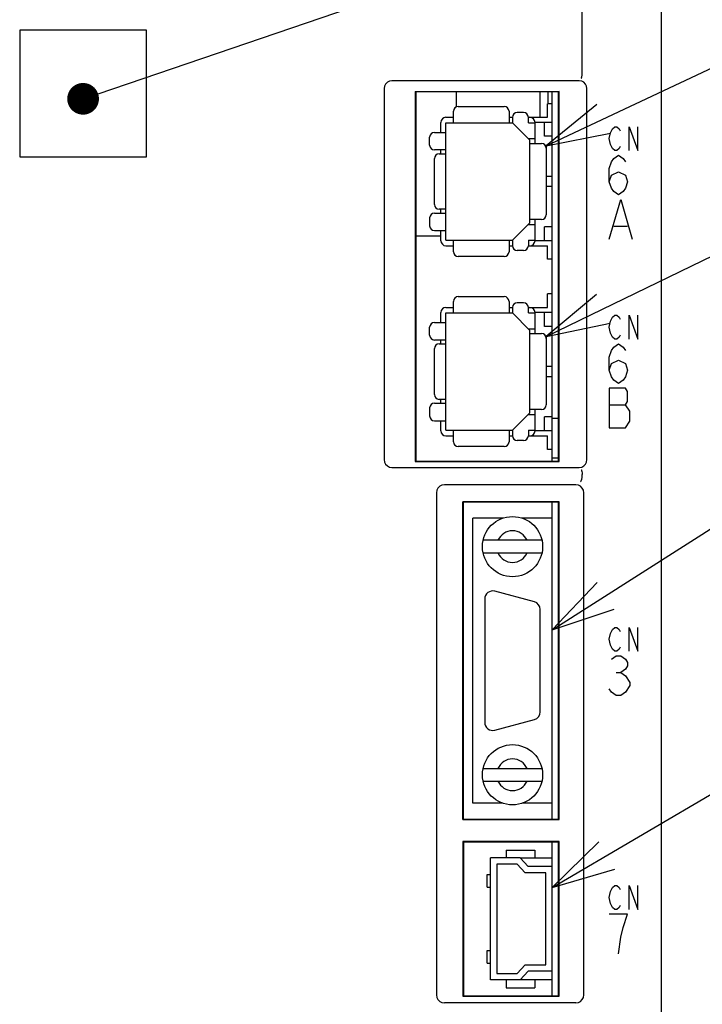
# Model space of a CAD drawing. Extents: x 58 to 816, y 33 to 569.
# Tile 7 of 24: x 442 to 486, y 351 to 413. Entities that reach past the tile are written whole.
import ezdxf

# ---------------------------------------------------------------- set-up
doc = ezdxf.new("R2010")
doc.units = 0
doc.header["$LTSCALE"] = 46.2
doc.layers.get('0').update_dxf_attribs({"linetype": 'CONTINUOUS'})
for name, color, linetype in [('ALL_AXIS', 7, 'CONTINUOUS'), ('ALL_CURVE', 7, 'CONTINUOUS'), ('ALL_FEATURES', 7, 'CONTINUOUS'), ('ALL_NOTE', 7, 'CONTINUOUS')]:
    doc.layers.add(name, color=color, linetype=linetype)

msp = doc.modelspace()

# ---------------------------------------------------------------- linework, layer by layer
at = {"color": 2, "linetype": 'CONTINUOUS'}
for p, q in [((475.73, 404.706), (495, 413.774)), ((475.73, 404.706), (475.73, 404.545)), ((475.73, 392.668), (495, 402.006)), ((475.73, 392.668), (475.73, 392.545))]:
    msp.add_line(p, q, dxfattribs=at)
at = {"color": 7, "linetype": 'CONTINUOUS'}
for p, q in [((470.05, 408.1), (470.05, 407.145)), ((475.35, 406.5), (475.35, 408.1)), ((475.85, 407.35), (475.85, 408.1)), ((474.077, 359.75), (476.1, 359.75)), ((476.1, 352.05), (474.077, 352.05))]:
    msp.add_line(p, q, dxfattribs=at)
at = {"color": 2, "linetype": 'CONTINUOUS'}
for points in [[(478.923, 407.314), (475.73, 404.706), (479.775, 405.504)], [(478.894, 395.312), (475.73, 392.668), (479.766, 393.512)]]:
    msp.add_lwpolyline(points, dxfattribs=at)
at = {"layer": 'ALL_AXIS', "color": 7, "linetype": 'CONTINUOUS'}
for p, q in [((476.1, 384.8), (476.1, 408.1)), ((476.1, 407.35), (475.8, 407.35)), ((476.1, 397.54), (475.8, 397.54)), ((476.1, 395.35), (475.8, 395.35)), ((476.1, 387.5), (476.5, 387.5)), ((476.1, 385.54), (475.8, 385.54)), ((476.1, 385), (476.5, 385)), ((476.1, 362.2), (476.1, 382.2)), ((472.992, 381.2), (471.1, 381.2)), ((476.1, 381.2), (474.208, 381.2)), ((471.85, 376.1), (471.85, 368.3)), ((474.979, 375.913), (472.479, 376.583)), ((475.35, 368.97), (475.35, 375.43)), ((472.479, 367.817), (474.979, 368.487)), ((472.992, 363.2), (471.1, 363.2)), ((476.1, 363.2), (474.208, 363.2)), ((476.1, 359.2), (476.1, 360.75)), ((476.1, 351.05), (476.1, 352.6))]:
    msp.add_line(p, q, dxfattribs=at)
for centre, start, end in [((472.35, 376.1), 75, 180), ((474.85, 375.43), 0, 75), ((474.85, 368.97), 285, 360), ((472.35, 368.3), 180, 285)]:
    msp.add_arc(centre, 0.5, start, end, dxfattribs=at)
at = {"layer": 'ALL_CURVE', "color": 4, "linetype": 'CONTINUOUS'}
for p, q in [((479.914, 405.775), (480.053, 405.9)), ((480.053, 405.9), (480.193, 405.9)), ((480.193, 405.9), (480.332, 405.775)), ((480.959, 404.4), (480.959, 405.9)), ((480.959, 405.9), (481.516, 404.4)), ((481.516, 404.4), (481.516, 405.9)), ((479.705, 405.15), (479.775, 405.525)), ((479.775, 405.525), (479.914, 405.775)), ((480.332, 405.775), (480.402, 405.65)), ((479.775, 404.775), (479.705, 405.15)), ((479.914, 404.525), (479.775, 404.775)), ((480.402, 404.65), (480.332, 404.525)), ((480.053, 404.4), (479.914, 404.525)), ((479.995, 403.892), (480.286, 404.1)), ((480.193, 404.4), (480.053, 404.4)), ((480.332, 404.525), (480.193, 404.4)), ((480.286, 404.1), (480.576, 403.892)), ((479.705, 403.267), (479.85, 403.683)), ((479.85, 403.683), (479.995, 403.892)), ((480.576, 403.892), (480.721, 403.683)), ((479.705, 402.433), (479.705, 403.267)), ((479.705, 402.433), (479.85, 402.85)), ((479.85, 402.85), (480.286, 403.058)), ((480.286, 403.058), (480.721, 402.85)), ((480.721, 402.85), (480.866, 402.433)), ((479.85, 402.017), (479.705, 402.433)), ((480.866, 402.433), (480.721, 402.017)), ((479.995, 401.808), (479.85, 402.017)), ((480.286, 401.6), (479.995, 401.808)), ((480.576, 401.808), (480.286, 401.6)), ((480.721, 402.017), (480.576, 401.808)), ((479.705, 398.8), (480.431, 401.3)), ((480.431, 401.3), (481.156, 398.8)), ((479.995, 399.633), (480.866, 399.633)), ((479.705, 393.25), (479.775, 393.625)), ((479.775, 393.625), (479.914, 393.875)), ((479.914, 393.875), (480.053, 394)), ((480.053, 394), (480.193, 394)), ((480.193, 394), (480.332, 393.875)), ((480.332, 393.875), (480.402, 393.75)), ((480.959, 392.5), (480.959, 394)), ((480.959, 394), (481.516, 392.5)), ((481.516, 392.5), (481.516, 394)), ((479.775, 392.875), (479.705, 393.25)), ((479.914, 392.625), (479.775, 392.875)), ((480.053, 392.5), (479.914, 392.625)), ((479.995, 391.992), (480.286, 392.2)), ((480.193, 392.5), (480.053, 392.5)), ((480.332, 392.625), (480.193, 392.5)), ((480.286, 392.2), (480.576, 391.992)), ((480.402, 392.75), (480.332, 392.625)), ((479.705, 391.367), (479.85, 391.783)), ((479.85, 391.783), (479.995, 391.992)), ((480.576, 391.992), (480.721, 391.783)), ((479.705, 390.533), (479.705, 391.367)), ((479.705, 390.533), (479.85, 390.95)), ((479.85, 390.95), (480.286, 391.158)), ((480.286, 391.158), (480.721, 390.95)), ((480.721, 390.95), (480.866, 390.533)), ((479.85, 390.117), (479.705, 390.533)), ((480.866, 390.533), (480.721, 390.117)), ((479.995, 389.908), (479.85, 390.117)), ((480.286, 389.7), (479.995, 389.908)), ((480.576, 389.908), (480.286, 389.7)), ((480.721, 390.117), (480.576, 389.908)), ((479.705, 389.4), (479.705, 386.9)), ((480.721, 389.4), (479.705, 389.4)), ((480.866, 389.192), (480.721, 389.4)), ((480.866, 388.567), (480.866, 389.192)), ((480.721, 388.358), (480.866, 388.567)), ((479.705, 388.358), (480.721, 388.358)), ((481.011, 387.942), (480.721, 388.358)), ((481.011, 387.317), (481.011, 387.942)), ((480.721, 386.9), (481.011, 387.317)), ((479.705, 386.9), (480.721, 386.9)), ((479.775, 373.925), (479.914, 374.175)), ((479.914, 374.175), (480.053, 374.3)), ((480.053, 374.3), (480.193, 374.3)), ((480.193, 374.3), (480.332, 374.175)), ((480.332, 374.175), (480.402, 374.05)), ((480.959, 372.8), (480.959, 374.3)), ((480.959, 374.3), (481.516, 372.8)), ((481.516, 372.8), (481.516, 374.3)), ((479.705, 373.55), (479.775, 373.925)), ((479.775, 373.175), (479.705, 373.55)), ((479.914, 372.925), (479.775, 373.175)), ((480.053, 372.8), (479.914, 372.925)), ((480.332, 372.925), (480.193, 372.8)), ((480.402, 373.05), (480.332, 372.925)), ((479.85, 372.292), (480.14, 372.5)), ((480.193, 372.8), (480.053, 372.8)), ((480.14, 372.5), (480.431, 372.5)), ((480.431, 372.5), (480.721, 372.292)), ((480.721, 372.292), (480.866, 372.083)), ((480.721, 371.667), (480.431, 371.458)), ((480.866, 371.875), (480.721, 371.667)), ((480.866, 372.083), (480.866, 371.875)), ((480.14, 371.458), (480.431, 371.458)), ((480.431, 371.458), (480.721, 371.25)), ((480.721, 371.25), (481.011, 370.833)), ((479.85, 370.208), (479.705, 370.417)), ((481.011, 370.625), (480.721, 370.208)), ((481.011, 370.833), (481.011, 370.625)), ((480.14, 370), (479.85, 370.208)), ((480.431, 370), (480.14, 370)), ((480.721, 370.208), (480.431, 370)), ((479.914, 357.875), (480.053, 358)), ((480.053, 358), (480.193, 358)), ((480.193, 358), (480.332, 357.875)), ((480.959, 358), (481.516, 356.5)), ((480.959, 356.5), (480.959, 358)), ((481.516, 356.5), (481.516, 358)), ((479.705, 357.25), (479.775, 357.625)), ((479.775, 357.625), (479.914, 357.875)), ((480.332, 357.875), (480.402, 357.75)), ((479.775, 356.875), (479.705, 357.25)), ((479.914, 356.625), (479.775, 356.875)), ((480.402, 356.75), (480.332, 356.625)), ((480.866, 356.2), (479.705, 356.2)), ((480.053, 356.5), (479.914, 356.625)), ((480.193, 356.5), (480.053, 356.5)), ((480.332, 356.625), (480.193, 356.5)), ((480.576, 355.367), (480.866, 356.2)), ((480.431, 354.742), (480.576, 355.367)), ((480.286, 353.7), (480.431, 354.742))]:
    msp.add_line(p, q, dxfattribs=at)
at = {"layer": 'ALL_FEATURES', "color": 7, "linetype": 'CONTINUOUS'}
for p, q in [((483, 267), (483, 433)), ((478, 409.25), (478, 413.318)), ((442.5, 412), (442.5, 404)), ((450.5, 412), (442.5, 412)), ((450.5, 404), (450.5, 412)), ((477.81, 408.8), (465.99, 408.8)), ((465.5, 408.31), (465.5, 384.89)), ((467.465, 408.135), (467.465, 384.765)), ((467.465, 408.135), (476.535, 408.135)), ((467.465, 408.135), (467.5, 408.1)), ((467.5, 408.1), (467.5, 384.8)), ((476.5, 408.1), (467.5, 408.1)), ((476.535, 408.135), (476.5, 408.1)), ((476.5, 384.8), (476.5, 408.1)), ((476.535, 384.765), (476.535, 408.135)), ((478.3, 384.89), (478.3, 408.31)), ((470.18, 407.18), (473.08, 407.18)), ((475.8, 406.5), (475.8, 407.35)), ((469.4, 406.5), (469.88, 406.5)), ((469.88, 406.15), (469.88, 406.88)), ((473.38, 406.88), (473.38, 406.15)), ((473.38, 406.5), (473.6, 406.5)), ((473.6, 406.495), (473.6, 406.15)), ((474.3, 406.795), (473.9, 406.795)), ((474.6, 406.5), (475.8, 406.5)), ((474.6, 406.15), (474.6, 406.495)), ((469.08, 405.545), (469.08, 406.18)), ((469.4, 398.74), (469.4, 406.15)), ((469.4, 406.15), (473.6, 406.15)), ((473.6, 406.15), (474.7, 405.05)), ((474.6, 406.15), (475.02, 406.15)), ((475.02, 404.845), (475.02, 406.18)), ((476.1, 406.18), (475.02, 406.18)), ((475.62, 405.3), (475.62, 406.18)), ((468.37, 404.74), (468.37, 405.245)), ((468.67, 405.545), (469.4, 405.545)), ((476.1, 405.3), (475.62, 405.3)), ((474.6, 405.15), (475.02, 405.15)), ((474.7, 399.84), (474.7, 405.05)), ((474.7, 404.845), (475.43, 404.845)), ((442.5, 404), (450.5, 404)), ((469.4, 404.44), (468.67, 404.44)), ((468.969, 404.195), (469.4, 404.195)), ((469.08, 404.195), (469.08, 404.44)), ((475.73, 404.545), (475.73, 400.345)), ((468.669, 400.995), (468.669, 403.895)), ((476.1, 402.765), (475.73, 402.765)), ((476.1, 402.125), (475.73, 402.125)), ((468.67, 400.45), (469.4, 400.45)), ((469.4, 400.695), (468.969, 400.695)), ((469.08, 400.45), (469.08, 400.695)), ((468.37, 400.15), (468.37, 399.645)), ((473.6, 398.74), (474.7, 399.84)), ((474.6, 399.74), (475.02, 399.74)), ((475.43, 400.045), (474.7, 400.045)), ((475.02, 398.71), (475.02, 400.045)), ((469.08, 399), (467.5, 399)), ((468.67, 399.345), (469.4, 399.345)), ((469.08, 398.71), (469.08, 399.345)), ((475.62, 398.71), (475.62, 399.59)), ((476.1, 399.59), (475.62, 399.59)), ((469.4, 398.74), (473.6, 398.74)), ((469.4, 398.39), (469.88, 398.39)), ((469.88, 398.01), (469.88, 398.74)), ((473.38, 398.74), (473.38, 398.01)), ((473.38, 398.39), (473.6, 398.39)), ((473.6, 398.74), (473.6, 398.395)), ((474.6, 398.74), (474.6, 398.395)), ((474.6, 398.74), (475.02, 398.74)), ((474.6, 398.39), (475.8, 398.39)), ((476.1, 398.71), (475.02, 398.71)), ((475.8, 397.54), (475.8, 398.39)), ((474.3, 398.095), (473.9, 398.095)), ((473.08, 397.71), (470.18, 397.71)), ((475.8, 394.5), (475.8, 395.35)), ((469.88, 394.15), (469.88, 394.88)), ((470.18, 395.18), (473.08, 395.18)), ((473.38, 394.88), (473.38, 394.15)), ((474.3, 394.795), (473.9, 394.795)), ((469.08, 393.545), (469.08, 394.18)), ((469.4, 394.5), (469.88, 394.5)), ((469.4, 386.74), (469.4, 394.15)), ((469.4, 394.15), (473.6, 394.15)), ((473.38, 394.5), (473.6, 394.5)), ((473.6, 394.495), (473.6, 394.15)), ((473.6, 394.15), (474.7, 393.05)), ((474.6, 394.5), (475.8, 394.5)), ((474.6, 394.15), (474.6, 394.495)), ((474.6, 394.15), (475.02, 394.15)), ((475.02, 392.845), (475.02, 394.18)), ((476.1, 394.18), (475.02, 394.18)), ((475.62, 393.3), (475.62, 394.18)), ((468.67, 393.545), (469.4, 393.545)), ((468.37, 392.74), (468.37, 393.245)), ((474.6, 393.15), (475.02, 393.15)), ((474.7, 387.84), (474.7, 393.05)), ((474.7, 392.845), (475.43, 392.845)), ((476.1, 393.3), (475.62, 393.3)), ((469.4, 392.44), (468.67, 392.44)), ((468.969, 392.195), (469.4, 392.195)), ((469.08, 392.195), (469.08, 392.44)), ((475.73, 392.545), (475.73, 388.345)), ((468.669, 388.995), (468.669, 391.895)), ((476.1, 390.765), (475.73, 390.765)), ((476.1, 390.125), (475.73, 390.125)), ((468.67, 388.45), (469.4, 388.45)), ((469.4, 388.695), (468.969, 388.695)), ((469.08, 388.45), (469.08, 388.695)), ((468.37, 388.15), (468.37, 387.645)), ((473.6, 386.74), (474.7, 387.84)), ((475.43, 388.045), (474.7, 388.045)), ((475.02, 386.71), (475.02, 388.045)), ((468.67, 387.345), (469.4, 387.345)), ((469.08, 386.71), (469.08, 387.345)), ((474.6, 387.74), (475.02, 387.74)), ((475.62, 386.71), (475.62, 387.59)), ((476.1, 387.59), (475.62, 387.59)), ((469.4, 386.74), (473.6, 386.74)), ((469.88, 386.01), (469.88, 386.74)), ((473.38, 386.74), (473.38, 386.01)), ((473.6, 386.74), (473.6, 386.395)), ((474.6, 386.74), (474.6, 386.395)), ((474.6, 386.74), (475.02, 386.74)), ((476.1, 386.71), (475.02, 386.71)), ((469.4, 386.39), (469.88, 386.39)), ((473.38, 386.39), (473.6, 386.39)), ((474.3, 386.095), (473.9, 386.095)), ((474.6, 386.39), (475.8, 386.39)), ((475.8, 385.54), (475.8, 386.39)), ((473.08, 385.71), (470.18, 385.71)), ((467.465, 384.765), (467.5, 384.8)), ((467.465, 384.765), (476.535, 384.765)), ((467.5, 384.8), (476.5, 384.8)), ((476.535, 384.765), (476.5, 384.8)), ((465.99, 384.4), (477.81, 384.4)), ((478, 383.783), (478, 383.95)), ((477.6, 383.3), (469.3, 383.3)), ((468.8, 382.8), (468.8, 351.1)), ((476.535, 382.235), (470.465, 382.235)), ((470.465, 362.165), (470.465, 382.235)), ((470.465, 382.235), (470.5, 382.2)), ((476.535, 382.235), (476.5, 382.2)), ((476.535, 362.165), (476.535, 382.235)), ((478.1, 351.1), (478.1, 382.8)), ((476.5, 382.2), (470.5, 382.2)), ((470.5, 362.2), (470.5, 382.2)), ((476.5, 362.2), (476.5, 382.2)), ((471.1, 363.2), (471.1, 381.2)), ((476.1, 363.2), (476.1, 381.2)), ((475.457, 379.8), (471.743, 379.8)), ((471.743, 379), (475.457, 379)), ((471.743, 365.4), (475.457, 365.4)), ((471.743, 364.6), (475.457, 364.6)), ((470.465, 362.165), (470.5, 362.2)), ((470.465, 362.165), (476.535, 362.165)), ((470.5, 362.2), (476.5, 362.2)), ((476.535, 362.165), (476.5, 362.2)), ((476.535, 360.785), (470.465, 360.785)), ((470.465, 360.785), (470.5, 360.75)), ((470.465, 360.785), (470.465, 351.015)), ((476.5, 360.75), (470.5, 360.75)), ((470.5, 360.75), (470.5, 351.05)), ((476.535, 360.785), (476.5, 360.75)), ((476.5, 351.05), (476.5, 360.75)), ((476.535, 351.015), (476.535, 360.785)), ((473.2, 360.25), (475, 360.25)), ((473.2, 360.25), (473.2, 359.75)), ((475, 360.25), (475, 359.75)), ((474.077, 359.75), (472.2, 359.75)), ((472.2, 352.05), (472.2, 359.75)), ((473.9, 359.35), (472.6, 359.35)), ((472.6, 359.35), (472.6, 352.45)), ((474.4, 358.8), (473.9, 359.35)), ((474.077, 359.75), (474.577, 359.2)), ((472.01, 358.7), (472.2, 358.7)), ((472.01, 357.9), (472.01, 358.7)), ((475.7, 358.8), (474.4, 358.8)), ((476.1, 359.2), (474.577, 359.2)), ((475.7, 353), (475.7, 358.8)), ((476.1, 352.6), (476.1, 359.2)), ((472.01, 357.9), (472.2, 357.9)), ((472.01, 353.9), (472.2, 353.9)), ((472.01, 353.1), (472.01, 353.9)), ((472.01, 353.1), (472.2, 353.1)), ((472.6, 352.45), (473.9, 352.45)), ((473.9, 352.45), (474.4, 353)), ((474.577, 352.6), (474.077, 352.05)), ((474.4, 353), (475.7, 353)), ((476.1, 352.6), (474.577, 352.6)), ((474.077, 352.05), (472.2, 352.05)), ((473.2, 352.05), (473.2, 351.55)), ((475, 352.05), (475, 351.55)), ((473.2, 351.55), (475, 351.55)), ((477.6, 350.6), (469.3, 350.6)), ((470.465, 351.015), (470.5, 351.05)), ((470.465, 351.015), (476.535, 351.015)), ((470.5, 351.05), (476.5, 351.05)), ((476.535, 351.015), (476.5, 351.05))]:
    msp.add_line(p, q, dxfattribs=at)
for points in [[(477.942, 408.952), (477.949, 408.96), (477.955, 408.972), (477.961, 408.987)], [(477.961, 408.987), (477.979, 409.056), (477.992, 409.148), (478, 409.25)], [(465.99, 408.8), (465.836, 408.776), (465.7, 408.707), (465.593, 408.6), (465.524, 408.464), (465.5, 408.31)], [(478.3, 408.31), (478.276, 408.464), (478.207, 408.6), (478.1, 408.707), (477.964, 408.776), (477.81, 408.8)], [(465.5, 384.89), (465.524, 384.736), (465.593, 384.6), (465.7, 384.493), (465.836, 384.424), (465.99, 384.4)], [(477.81, 384.4), (477.964, 384.424), (478.1, 384.493), (478.207, 384.6), (478.276, 384.736), (478.3, 384.89)], [(477.942, 384.248), (477.949, 384.24), (477.955, 384.228), (477.961, 384.213)], [(477.961, 384.213), (477.979, 384.144), (477.992, 384.052), (478, 383.95)], [(477.885, 383.479), (477.91, 383.501), (477.94, 383.56), (477.971, 383.651), (477.998, 383.761)], [(477.998, 383.761), (477.999, 383.768), (478, 383.775), (478, 383.783)], [(469.3, 383.3), (469.145, 383.276), (469.006, 383.205), (468.895, 383.094), (468.824, 382.955), (468.8, 382.8)], [(478.1, 382.8), (478.076, 382.955), (478.005, 383.094), (477.894, 383.205), (477.755, 383.276), (477.6, 383.3)], [(468.8, 351.1), (468.824, 350.945), (468.895, 350.806), (469.006, 350.695), (469.145, 350.624), (469.3, 350.6)], [(477.6, 350.6), (477.755, 350.624), (477.894, 350.695), (478.005, 350.806), (478.076, 350.945), (478.1, 351.1)]]:
    msp.add_lwpolyline(points, dxfattribs=at)
for centre in [(473.6, 379.4), (473.6, 365)]:
    msp.add_circle(centre, 1.9, dxfattribs=at)
for centre, radius, start, end in [((470.18, 406.88), 0.3, 90, 180), ((473.08, 406.88), 0.3, 0, 90), ((469.4, 406.18), 0.32, 90, 180), ((473.9, 406.495), 0.3, 90, 180), ((474.3, 406.495), 0.3, 0, 90), ((474.7, 406.18), 0.32, 0, 90), ((468.67, 405.245), 0.3, 90, 180), ((468.67, 404.74), 0.3, 180, 270), ((475.43, 404.545), 0.3, 0, 90), ((468.969, 403.895), 0.3, 90, 180), ((468.969, 400.995), 0.3, 180, 270), ((468.67, 400.15), 0.3, 90, 180), ((475.43, 400.345), 0.3, 270, 360), ((468.67, 399.645), 0.3, 180, 270), ((469.4, 398.71), 0.32, 180, 270), ((473.9, 398.395), 0.3, 180, 270), ((474.3, 398.395), 0.3, 270, 360), ((474.7, 398.71), 0.32, 270, 360), ((470.18, 398.01), 0.3, 180, 270), ((473.08, 398.01), 0.3, 270, 360), ((470.18, 394.88), 0.3, 90, 180), ((473.08, 394.88), 0.3, 0, 90), ((473.9, 394.495), 0.3, 90, 180), ((474.3, 394.495), 0.3, 0, 90), ((469.4, 394.18), 0.32, 90, 180), ((474.7, 394.18), 0.32, 0, 90), ((468.67, 393.245), 0.3, 90, 180), ((475.43, 392.545), 0.3, 0, 90), ((468.67, 392.74), 0.3, 180, 270), ((468.969, 391.895), 0.3, 90, 180), ((468.67, 388.15), 0.3, 90, 180), ((468.969, 388.995), 0.3, 180, 270), ((475.43, 388.345), 0.3, 270, 360), ((468.67, 387.645), 0.3, 180, 270), ((469.4, 386.71), 0.32, 180, 270), ((474.7, 386.71), 0.32, 270, 360), ((470.18, 386.01), 0.3, 180, 270), ((473.08, 386.01), 0.3, 270, 360), ((473.9, 386.395), 0.3, 180, 270), ((474.3, 386.395), 0.3, 270, 360), ((473.6, 379.4), 1, 23.57818, 156.42182), ((473.6, 379.4), 1, 203.57818, 336.42182), ((473.6, 365), 1, 23.57818, 156.42182), ((473.6, 365), 1, 203.57818, 336.42182)]:
    msp.add_arc(centre, radius, start, end, dxfattribs=at)
at = {"layer": 'ALL_NOTE', "color": 2, "linetype": 'CONTINUOUS'}
for p, q in [((447.448, 407.988), (495, 424.192)), ((476.1, 374.141), (495, 386.193)), ((476.1, 357.879), (495, 368.998))]:
    msp.add_line(p, q, dxfattribs=at)
at = {"layer": 'ALL_NOTE', "color": 2, "linetype": 'CONTINUOUS', "const_width": 1}
msp.add_lwpolyline([(446.001, 407.665, 1), (447.001, 407.665, 1)], format="xyb", close=True, dxfattribs=at)
at = {"layer": 'ALL_NOTE', "color": 2, "linetype": 'CONTINUOUS'}
for points in [[(478.935, 377.135), (476.1, 374.141), (480.01, 375.448)], [(479.041, 360.769), (476.1, 357.879), (480.055, 359.046)]]:
    msp.add_lwpolyline(points, dxfattribs=at)

doc.saveas('drawing.dxf')
